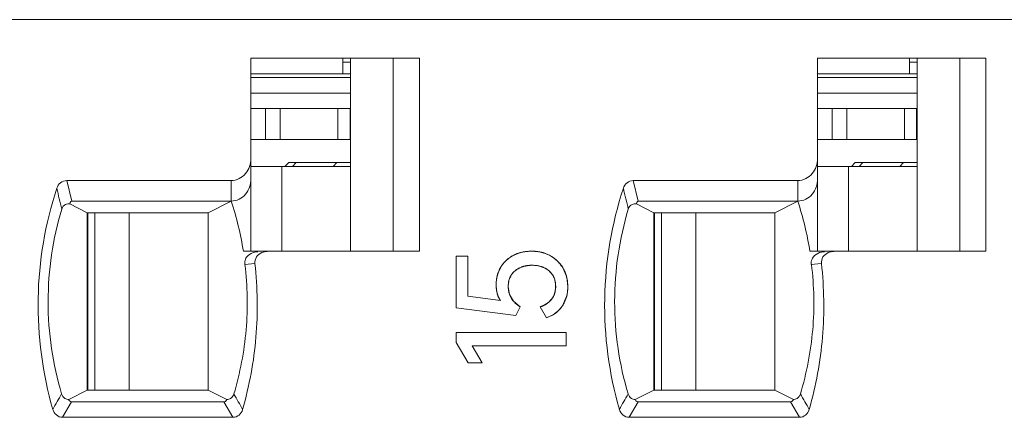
# Model space of a CAD drawing. Header units: inches. Extents: x 830 to 2908, y -1046 to 167.
# Tile 39 of 58: x 2672.31 to 2685.05, y -813.71 to -808.56. Entities that reach past the tile are written whole.
import ezdxf

# ---------------------------------------------------------------- set-up
doc = ezdxf.new("R2010")
doc.units = ezdxf.units.IN
doc.header["$LTSCALE"] = 23.1
doc.header["$MEASUREMENT"] = 0
doc.layers.get('0').update_dxf_attribs({"lineweight": 18})
for name, color, linetype, lineweight in [('1_10', 7, 'Continuous', 18), ('1_12', 7, 'Continuous', 18), ('1_27', 7, 'Continuous', 18), ('1_40', 7, 'Continuous', 18), ('1_50', 7, 'Continuous', 18), ('1_6', 7, 'Continuous', 18)]:
    doc.layers.add(name, color=color, linetype=linetype, lineweight=lineweight)

msp = doc.modelspace()

# ---------------------------------------------------------------- linework, layer by layer
at = {"color": 0, "linetype": 'Continuous', "lineweight": 0}
for p, q in [((2678.695, -811.616), (2678.765, -811.586)), ((2678.844, -811.568), (2678.931, -811.561)), ((2678.931, -811.561), (2679.022, -811.568)), ((2677.955, -811.626), (2678.107, -811.626)), ((2677.955, -812.297), (2677.955, -811.626)), ((2678.107, -811.626), (2678.107, -812.146)), ((2678.502, -811.832), (2678.532, -811.769)), ((2678.856, -811.752), (2678.8, -811.768)), ((2679.079, -811.769), (2679.025, -811.753)), ((2679.205, -811.872), (2679.158, -811.818)), ((2679.342, -811.787), (2679.381, -811.878)), ((2678.635, -811.959), (2678.63, -812.019)), ((2679.381, -811.878), (2679.39, -811.917)), ((2679.394, -811.936), (2679.401, -812.019)), ((2678.479, -812.073), (2678.473, -811.994)), ((2678.498, -812.142), (2678.479, -812.073)), ((2678.63, -812.019), (2678.646, -812.121)), ((2679.221, -812.135), (2679.238, -812.081)), ((2679.238, -812.081), (2679.243, -812.039)), ((2678.528, -812.202), (2678.107, -812.146)), ((2678.528, -812.202), (2678.498, -812.142)), ((2678.646, -812.121), (2678.697, -812.21)), ((2678.697, -812.21), (2678.784, -812.283)), ((2679.108, -812.254), (2679.151, -812.225)), ((2679.157, -812.22), (2679.209, -812.158)), ((2679.381, -812.159), (2679.33, -812.271)), ((2677.955, -812.297), (2678.727, -812.394)), ((2678.727, -812.394), (2678.784, -812.283)), ((2679.044, -812.283), (2679.123, -812.423)), ((2679.053, -812.28), (2679.101, -812.258)), ((2679.33, -812.271), (2679.288, -812.321)), ((2679.191, -812.394), (2679.123, -812.423)), ((2677.957, -812.613), (2679.379, -812.613)), ((2677.957, -812.745), (2677.957, -812.613)), ((2679.379, -812.613), (2679.379, -812.788)), ((2677.957, -812.745), (2678.11, -813.009)), ((2679.379, -812.788), (2678.165, -812.788)), ((2678.291, -813.009), (2678.165, -812.788)), ((2678.165, -812.788), (2678.246, -812.931)), ((2678.291, -813.009), (2678.11, -813.009))]:
    msp.add_line(p, q, dxfattribs=at)
for centre, radius, start, end in [((2678.912, -812.037), 0.474, 105.2725, 108.0035), ((2678.923, -812.084), 0.522, 98.6078, 100.5754), ((2678.941, -812.07), 0.508, 78.7489, 80.8461), ((2678.945, -812.05), 0.488, 76.186, 78.7515), ((2678.949, -812.032), 0.469, 70.92, 76.1928), ((2678.958, -812.007), 0.443, 60.5701, 70.9678), ((2678.876, -811.975), 0.401, 138.947, 143.6515), ((2678.883, -811.981), 0.409, 137.626, 138.9587), ((2678.89, -811.988), 0.42, 129.0382, 137.5972), ((2678.895, -811.993), 0.427, 127.353, 129.0611), ((2678.896, -811.994), 0.428, 120.3992, 127.3539), ((2678.894, -811.991), 0.424, 117.859, 120.3963), ((2678.962, -812), 0.434, 55.2993, 60.4904), ((2678.956, -812.008), 0.445, 50.8617, 55.3056), ((2678.953, -812.012), 0.449, 49.0697, 50.8669), ((2678.952, -812.012), 0.45, 41.1551, 49.0714), ((2678.956, -812.009), 0.445, 39.1821, 41.149), ((2678.921, -811.989), 0.447, 160.9885, 169.0821), ((2678.901, -811.983), 0.426, 159.33, 160.9381), ((2678.864, -811.966), 0.386, 143.6449, 149.2462), ((2678.93, -812.114), 0.369, 100.2248, 101.657), ((2678.967, -812.042), 0.295, 63.6906, 67.8607), ((2678.961, -812.006), 0.439, 35.0222, 39.1879), ((2678.971, -811.998), 0.427, 29.75, 35.0301), ((2678.947, -811.994), 0.474, 170.7017, 180.0035), ((2678.938, -811.993), 0.464, 169.0377, 170.6836), ((2679, -812.001), 0.242, 29.8617, 32.2374), ((2678.924, -812.014), 0.477, 9.4032, 11.6704), ((2678.897, -812.023), 0.504, 349.8194, 354.3429), ((2678.871, -812.02), 0.53, 354.3342, 358.1596), ((2678.857, -812.019), 0.544, 358.1497, 0.0068), ((2678.972, -812.004), 0.284, 309.1517, 310.7253), ((2679, -812.036), 0.242, 329.677, 335.9184), ((2678.939, -812.031), 0.461, 343.825, 348.2265), ((2678.918, -812.026), 0.482, 348.2053, 349.7986), ((2678.905, -811.889), 0.418, 289.4432, 290.7525), ((2678.93, -811.943), 0.359, 298.5455, 299.8243), ((2678.999, -812.036), 0.406, 303.4858, 309.7946), ((2679.006, -812.045), 0.396, 309.7878, 315.5972), ((2678.998, -812.036), 0.407, 298.3265, 303.4951)]:
    msp.add_arc(centre, radius, start, end, dxfattribs=at)
for points, knots in [([(2678.931, -811.561), (2678.92, -811.561), (2678.898, -811.562), (2678.867, -811.565), (2678.841, -811.568), (2678.821, -811.572), (2678.806, -811.575), (2678.792, -811.579), (2678.777, -811.583), (2678.763, -811.587), (2678.751, -811.591), (2678.742, -811.595), (2678.735, -811.597), (2678.728, -811.6), (2678.723, -811.603), (2678.718, -811.605), (2678.715, -811.606), (2678.712, -811.608), (2678.708, -811.609), (2678.706, -811.611), (2678.704, -811.612), (2678.702, -811.613), (2678.701, -811.613), (2678.699, -811.614), (2678.699, -811.614), (2678.698, -811.615), (2678.697, -811.615), (2678.697, -811.615), (2678.696, -811.615), (2678.696, -811.616), (2678.696, -811.616), (2678.696, -811.616), (2678.695, -811.616), (2678.695, -811.616), (2678.695, -811.616), (2678.695, -811.616), (2678.695, -811.616)], [0, 0, 0, 0, 0.125, 0.25, 0.375, 0.4375, 0.500001, 0.562501, 0.625001, 0.687501, 0.750001, 0.781251, 0.812501, 0.843751, 0.875001, 0.890626, 0.906251, 0.921876, 0.937501, 0.953126, 0.960938, 0.968751, 0.976564, 0.98047, 0.984376, 0.988282, 0.992189, 0.994142, 0.996095, 0.997071, 0.998048, 0.999024, 0.999513, 0.999757, 0.999982, 1, 1, 1, 1]), ([(2679.176, -811.622), (2679.167, -811.617), (2679.149, -811.607), (2679.12, -811.595), (2679.096, -811.586), (2679.076, -811.58), (2679.061, -811.576), (2679.046, -811.573), (2679.03, -811.57), (2679.014, -811.567), (2679.001, -811.565), (2678.99, -811.564), (2678.982, -811.564), (2678.973, -811.563), (2678.967, -811.562), (2678.961, -811.562), (2678.957, -811.562), (2678.952, -811.562), (2678.948, -811.562), (2678.945, -811.562), (2678.942, -811.562), (2678.94, -811.562), (2678.938, -811.561), (2678.937, -811.561), (2678.935, -811.561), (2678.934, -811.561), (2678.933, -811.561), (2678.933, -811.561), (2678.932, -811.561), (2678.932, -811.561), (2678.932, -811.561), (2678.931, -811.561), (2678.931, -811.561), (2678.931, -811.561), (2678.931, -811.561), (2678.931, -811.561)], [0, 0, 0, 0, 0.125, 0.25, 0.375, 0.4375, 0.500001, 0.562501, 0.625001, 0.687501, 0.750001, 0.781251, 0.812501, 0.843751, 0.875001, 0.890626, 0.906251, 0.921876, 0.937501, 0.953126, 0.960939, 0.968751, 0.976564, 0.98047, 0.984376, 0.988282, 0.992189, 0.994142, 0.996095, 0.997071, 0.998048, 0.999024, 0.999513, 0.999757, 1, 1, 1, 1]), ([(2678.695, -811.616), (2678.687, -811.62), (2678.67, -811.63), (2678.646, -811.646), (2678.627, -811.66), (2678.613, -811.672), (2678.603, -811.681), (2678.593, -811.691), (2678.583, -811.701), (2678.574, -811.712), (2678.566, -811.721), (2678.56, -811.728), (2678.556, -811.734), (2678.552, -811.739), (2678.549, -811.744), (2678.546, -811.748), (2678.544, -811.751), (2678.542, -811.754), (2678.54, -811.757), (2678.538, -811.759), (2678.537, -811.761), (2678.536, -811.763), (2678.535, -811.764), (2678.535, -811.765), (2678.534, -811.766), (2678.534, -811.767), (2678.533, -811.767), (2678.533, -811.768), (2678.533, -811.768), (2678.533, -811.768), (2678.533, -811.769), (2678.533, -811.769), (2678.533, -811.769), (2678.532, -811.769), (2678.532, -811.769), (2678.532, -811.769)], [0, 0, 0, 0, 0.125, 0.25, 0.375, 0.4375, 0.500001, 0.562501, 0.625001, 0.687501, 0.750001, 0.781251, 0.812501, 0.843751, 0.875001, 0.890626, 0.906251, 0.921876, 0.937501, 0.953126, 0.960938, 0.968751, 0.976564, 0.98047, 0.984376, 0.988282, 0.992189, 0.994142, 0.996095, 0.997071, 0.998048, 0.999024, 0.999513, 0.999757, 1, 1, 1, 1]), ([(2679.342, -811.787), (2679.337, -811.778), (2679.326, -811.761), (2679.309, -811.737), (2679.294, -811.718), (2679.281, -811.703), (2679.271, -811.693), (2679.26, -811.683), (2679.249, -811.673), (2679.238, -811.664), (2679.228, -811.656), (2679.22, -811.65), (2679.214, -811.646), (2679.208, -811.642), (2679.203, -811.638), (2679.198, -811.635), (2679.195, -811.633), (2679.192, -811.631), (2679.189, -811.629), (2679.186, -811.628), (2679.184, -811.626), (2679.182, -811.625), (2679.181, -811.625), (2679.18, -811.624), (2679.179, -811.624), (2679.178, -811.623), (2679.177, -811.623), (2679.177, -811.622), (2679.177, -811.622), (2679.176, -811.622), (2679.176, -811.622), (2679.176, -811.622), (2679.176, -811.622), (2679.176, -811.622), (2679.176, -811.622), (2679.176, -811.622)], [0, 0, 0, 0, 0.125, 0.25, 0.375, 0.4375, 0.500001, 0.562501, 0.625001, 0.687501, 0.750001, 0.781251, 0.812501, 0.843751, 0.875001, 0.890626, 0.906251, 0.921876, 0.937501, 0.953126, 0.960938, 0.968751, 0.976564, 0.98047, 0.984376, 0.988282, 0.992189, 0.994142, 0.996095, 0.997071, 0.998048, 0.999024, 0.999513, 0.999757, 1, 1, 1, 1]), ([(2678.63, -812.019), (2678.63, -812.008), (2678.631, -811.987), (2678.635, -811.956), (2678.641, -811.932), (2678.647, -811.914), (2678.653, -811.901), (2678.659, -811.889), (2678.665, -811.877), (2678.672, -811.865), (2678.679, -811.856), (2678.685, -811.849), (2678.689, -811.843), (2678.694, -811.838), (2678.698, -811.834), (2678.701, -811.831), (2678.704, -811.828), (2678.706, -811.826), (2678.709, -811.824), (2678.711, -811.822), (2678.713, -811.82), (2678.714, -811.819), (2678.715, -811.818), (2678.716, -811.817), (2678.717, -811.817), (2678.718, -811.816), (2678.718, -811.816), (2678.719, -811.815), (2678.719, -811.815), (2678.719, -811.815), (2678.719, -811.815), (2678.719, -811.815), (2678.72, -811.815), (2678.72, -811.815), (2678.72, -811.815), (2678.72, -811.815)], [0, 0, 0, 0, 0.125, 0.25, 0.375, 0.4375, 0.500001, 0.562501, 0.625001, 0.687501, 0.750001, 0.781251, 0.812501, 0.843751, 0.875001, 0.890626, 0.906251, 0.921876, 0.937501, 0.953126, 0.960939, 0.968751, 0.976564, 0.98047, 0.984376, 0.988282, 0.992189, 0.994142, 0.996095, 0.997071, 0.998048, 0.999025, 0.999513, 0.999757, 1, 1, 1, 1]), ([(2678.8, -811.768), (2678.771, -811.78), (2678.723, -811.806), (2678.686, -811.846), (2678.673, -811.865)], [0, 0, 0, 0, 0.574716, 1, 1, 1, 1]), ([(2678.72, -811.815), (2678.727, -811.809), (2678.742, -811.798), (2678.767, -811.783), (2678.788, -811.773), (2678.806, -811.766), (2678.819, -811.761), (2678.833, -811.757), (2678.847, -811.754), (2678.862, -811.751), (2678.874, -811.749), (2678.884, -811.747), (2678.892, -811.746), (2678.899, -811.746), (2678.906, -811.745), (2678.911, -811.745), (2678.915, -811.744), (2678.919, -811.744), (2678.923, -811.744), (2678.926, -811.744), (2678.929, -811.744), (2678.931, -811.744), (2678.933, -811.744), (2678.934, -811.744), (2678.935, -811.744), (2678.936, -811.744), (2678.937, -811.744), (2678.937, -811.744), (2678.938, -811.744), (2678.938, -811.744), (2678.938, -811.744), (2678.939, -811.744), (2678.939, -811.744), (2678.939, -811.744), (2678.939, -811.744), (2678.939, -811.744)], [0, 0, 0, 0, 0.125, 0.25, 0.375, 0.4375, 0.500001, 0.562501, 0.625001, 0.687501, 0.750001, 0.781251, 0.812501, 0.843751, 0.875001, 0.890626, 0.906251, 0.921876, 0.937501, 0.953126, 0.960938, 0.968751, 0.976564, 0.98047, 0.984376, 0.988282, 0.992189, 0.994142, 0.996095, 0.997071, 0.998048, 0.999024, 0.999513, 0.999757, 1, 1, 1, 1]), ([(2679.025, -811.753), (2679.018, -811.751), (2678.989, -811.746), (2678.939, -811.742), (2678.893, -811.745), (2678.869, -811.749), (2678.865, -811.75)], [0, 0, 0, 0, 0.140967, 0.538333, 0.926924, 1, 1, 1, 1]), ([(2678.939, -811.744), (2678.95, -811.744), (2678.972, -811.745), (2679.003, -811.748), (2679.028, -811.753), (2679.047, -811.758), (2679.061, -811.762), (2679.074, -811.767), (2679.087, -811.773), (2679.1, -811.779), (2679.11, -811.784), (2679.119, -811.789), (2679.124, -811.792), (2679.13, -811.796), (2679.135, -811.8), (2679.139, -811.802), (2679.142, -811.804), (2679.145, -811.806), (2679.147, -811.809), (2679.15, -811.81), (2679.151, -811.812), (2679.153, -811.813), (2679.154, -811.814), (2679.155, -811.815), (2679.155, -811.815), (2679.156, -811.816), (2679.157, -811.816), (2679.157, -811.817), (2679.157, -811.817), (2679.158, -811.817), (2679.158, -811.817), (2679.158, -811.817), (2679.158, -811.817), (2679.158, -811.818), (2679.158, -811.818), (2679.158, -811.818)], [0, 0, 0, 0, 0.125, 0.25, 0.375, 0.4375, 0.500001, 0.562501, 0.625001, 0.687501, 0.750001, 0.781251, 0.812501, 0.843751, 0.875001, 0.890626, 0.906251, 0.921876, 0.937501, 0.953126, 0.960938, 0.968751, 0.976563, 0.98047, 0.984376, 0.988282, 0.992188, 0.994142, 0.996095, 0.997071, 0.998048, 0.999024, 0.999513, 0.999757, 1, 1, 1, 1]), ([(2679.158, -811.818), (2679.165, -811.824), (2679.179, -811.837), (2679.196, -811.858), (2679.208, -811.876), (2679.217, -811.892), (2679.222, -811.905), (2679.227, -811.918), (2679.232, -811.931), (2679.235, -811.945), (2679.238, -811.956), (2679.239, -811.966), (2679.241, -811.973), (2679.242, -811.981), (2679.242, -811.987), (2679.243, -811.992), (2679.243, -811.996), (2679.243, -812), (2679.243, -812.004), (2679.243, -812.007), (2679.243, -812.009), (2679.243, -812.011), (2679.244, -812.013), (2679.244, -812.014), (2679.244, -812.015), (2679.244, -812.016), (2679.244, -812.017), (2679.244, -812.018), (2679.244, -812.018), (2679.244, -812.019), (2679.244, -812.019), (2679.244, -812.019), (2679.244, -812.019), (2679.244, -812.019), (2679.244, -812.019), (2679.244, -812.019)], [0, 0, 0, 0, 0.125, 0.25, 0.375, 0.4375, 0.500001, 0.562501, 0.625001, 0.687501, 0.750001, 0.781251, 0.812501, 0.843751, 0.875001, 0.890626, 0.906251, 0.921876, 0.937501, 0.953126, 0.960939, 0.968751, 0.976564, 0.98047, 0.984376, 0.988282, 0.992189, 0.994142, 0.996095, 0.997071, 0.998048, 0.999025, 0.999513, 0.999757, 1, 1, 1, 1]), ([(2679.401, -812.019), (2679.401, -812.009), (2679.4, -811.988), (2679.397, -811.957), (2679.393, -811.932), (2679.389, -811.912), (2679.386, -811.897), (2679.382, -811.883), (2679.378, -811.868), (2679.373, -811.854), (2679.368, -811.843), (2679.365, -811.834), (2679.362, -811.827), (2679.359, -811.82), (2679.356, -811.814), (2679.354, -811.81), (2679.352, -811.806), (2679.35, -811.803), (2679.349, -811.8), (2679.347, -811.797), (2679.346, -811.795), (2679.345, -811.793), (2679.344, -811.792), (2679.344, -811.791), (2679.343, -811.79), (2679.343, -811.789), (2679.343, -811.788), (2679.342, -811.788), (2679.342, -811.787), (2679.342, -811.787), (2679.342, -811.787), (2679.342, -811.787), (2679.342, -811.787), (2679.342, -811.787), (2679.342, -811.787), (2679.342, -811.787), (2679.342, -811.787)], [0, 0, 0, 0, 0.125, 0.25, 0.375, 0.4375, 0.500001, 0.562501, 0.625001, 0.687501, 0.750001, 0.781251, 0.812501, 0.843751, 0.875001, 0.890626, 0.906251, 0.921876, 0.937501, 0.953126, 0.960938, 0.968751, 0.976564, 0.98047, 0.984376, 0.988282, 0.992189, 0.994142, 0.996095, 0.997071, 0.998048, 0.999024, 0.999513, 0.999757, 0.999996, 1, 1, 1, 1]), ([(2678.673, -811.865), (2678.665, -811.877), (2678.648, -811.906), (2678.639, -811.939), (2678.635, -811.959)], [0, 0, 0, 0, 0.406797, 1, 1, 1, 1]), ([(2679.243, -812.039), (2679.243, -812.033), (2679.245, -811.987), (2679.236, -811.932), (2679.215, -811.888), (2679.21, -811.881)], [0, 0, 0, 0, 0.121088, 0.834134, 1, 1, 1, 1]), ([(2678.473, -811.994), (2678.473, -812.004), (2678.474, -812.024), (2678.476, -812.053), (2678.48, -812.076), (2678.484, -812.094), (2678.487, -812.107), (2678.49, -812.12), (2678.494, -812.133), (2678.499, -812.145), (2678.503, -812.155), (2678.506, -812.163), (2678.509, -812.168), (2678.512, -812.174), (2678.514, -812.179), (2678.516, -812.183), (2678.518, -812.185), (2678.519, -812.188), (2678.521, -812.191), (2678.522, -812.193), (2678.523, -812.195), (2678.524, -812.196), (2678.525, -812.198), (2678.525, -812.198), (2678.526, -812.199), (2678.526, -812.2), (2678.527, -812.2), (2678.527, -812.201), (2678.527, -812.201), (2678.527, -812.201), (2678.527, -812.201), (2678.527, -812.202), (2678.528, -812.202), (2678.528, -812.202), (2678.528, -812.202), (2678.528, -812.202)], [0, 0, 0, 0, 0.125, 0.25, 0.375, 0.4375, 0.5, 0.5625, 0.625, 0.6875, 0.75, 0.78125, 0.8125, 0.84375, 0.875, 0.890625, 0.90625, 0.921875, 0.9375, 0.953125, 0.960938, 0.96875, 0.976563, 0.980469, 0.984375, 0.988282, 0.992188, 0.994141, 0.996094, 0.997071, 0.998047, 0.999024, 0.999512, 0.999756, 1, 1, 1, 1]), ([(2678.784, -812.283), (2678.771, -812.275), (2678.747, -812.259), (2678.716, -812.231), (2678.694, -812.207), (2678.679, -812.186), (2678.668, -812.17), (2678.66, -812.153), (2678.652, -812.136), (2678.645, -812.118), (2678.641, -812.102), (2678.638, -812.09), (2678.636, -812.08), (2678.634, -812.07), (2678.633, -812.062), (2678.632, -812.055), (2678.632, -812.05), (2678.631, -812.045), (2678.631, -812.04), (2678.631, -812.036), (2678.631, -812.032), (2678.631, -812.03), (2678.63, -812.028), (2678.63, -812.026), (2678.63, -812.025), (2678.63, -812.023), (2678.63, -812.022), (2678.63, -812.021), (2678.63, -812.021), (2678.63, -812.02), (2678.63, -812.02), (2678.63, -812.02), (2678.63, -812.02), (2678.63, -812.019), (2678.63, -812.019), (2678.63, -812.019)], [0, 0, 0, 0, 0.125, 0.25, 0.375, 0.4375, 0.500001, 0.562501, 0.625001, 0.687501, 0.750001, 0.781251, 0.812501, 0.843751, 0.875001, 0.890626, 0.906251, 0.921876, 0.937501, 0.953126, 0.960939, 0.968751, 0.976564, 0.98047, 0.984376, 0.988282, 0.992189, 0.994142, 0.996095, 0.997071, 0.998048, 0.999025, 0.999513, 0.999757, 1, 1, 1, 1]), ([(2679.244, -812.019), (2679.244, -812.027), (2679.243, -812.043), (2679.241, -812.065), (2679.237, -812.083), (2679.234, -812.097), (2679.231, -812.107), (2679.228, -812.117), (2679.224, -812.127), (2679.22, -812.137), (2679.216, -812.145), (2679.213, -812.151), (2679.21, -812.155), (2679.208, -812.16), (2679.205, -812.164), (2679.204, -812.166), (2679.202, -812.169), (2679.201, -812.171), (2679.199, -812.173), (2679.198, -812.175), (2679.197, -812.176), (2679.196, -812.177), (2679.196, -812.178), (2679.195, -812.179), (2679.195, -812.179), (2679.194, -812.18), (2679.194, -812.18), (2679.194, -812.181), (2679.193, -812.181), (2679.193, -812.181), (2679.193, -812.181), (2679.193, -812.181), (2679.193, -812.181), (2679.193, -812.181), (2679.193, -812.181), (2679.193, -812.181)], [0, 0, 0, 0, 0.125, 0.25, 0.375, 0.4375, 0.500001, 0.562501, 0.625001, 0.687501, 0.750001, 0.781251, 0.812501, 0.843751, 0.875001, 0.890626, 0.906251, 0.921876, 0.937501, 0.953126, 0.960938, 0.968751, 0.976564, 0.98047, 0.984376, 0.988282, 0.992189, 0.994142, 0.996095, 0.997071, 0.998048, 0.999024, 0.999513, 0.999757, 1, 1, 1, 1]), ([(2679.33, -812.271), (2679.336, -812.262), (2679.347, -812.243), (2679.361, -812.214), (2679.371, -812.189), (2679.378, -812.169), (2679.383, -812.153), (2679.387, -812.137), (2679.391, -812.121), (2679.394, -812.105), (2679.396, -812.091), (2679.397, -812.08), (2679.398, -812.071), (2679.399, -812.063), (2679.399, -812.056), (2679.4, -812.05), (2679.4, -812.046), (2679.4, -812.041), (2679.4, -812.037), (2679.4, -812.033), (2679.401, -812.03), (2679.401, -812.028), (2679.401, -812.026), (2679.401, -812.025), (2679.401, -812.024), (2679.401, -812.023), (2679.401, -812.022), (2679.401, -812.021), (2679.401, -812.021), (2679.401, -812.02), (2679.401, -812.02), (2679.401, -812.02), (2679.401, -812.02), (2679.401, -812.019), (2679.401, -812.019), (2679.401, -812.019)], [0, 0, 0, 0, 0.125, 0.25, 0.375, 0.4375, 0.500001, 0.562501, 0.625001, 0.687501, 0.750001, 0.781251, 0.812501, 0.843751, 0.875001, 0.890626, 0.906251, 0.921876, 0.937501, 0.953126, 0.960939, 0.968751, 0.976564, 0.98047, 0.984376, 0.988282, 0.992189, 0.994142, 0.996095, 0.997071, 0.998048, 0.999024, 0.999513, 0.999757, 1, 1, 1, 1]), ([(2679.193, -812.181), (2679.189, -812.187), (2679.18, -812.198), (2679.165, -812.213), (2679.151, -812.225), (2679.14, -812.234), (2679.131, -812.24), (2679.121, -812.247), (2679.111, -812.253), (2679.101, -812.258), (2679.092, -812.263), (2679.085, -812.266), (2679.079, -812.269), (2679.073, -812.272), (2679.069, -812.274), (2679.065, -812.275), (2679.062, -812.276), (2679.059, -812.278), (2679.056, -812.279), (2679.053, -812.28), (2679.051, -812.28), (2679.05, -812.281), (2679.049, -812.282), (2679.048, -812.282), (2679.047, -812.282), (2679.046, -812.282), (2679.045, -812.283), (2679.045, -812.283), (2679.044, -812.283), (2679.044, -812.283), (2679.044, -812.283), (2679.044, -812.283), (2679.044, -812.283), (2679.044, -812.283), (2679.044, -812.283), (2679.044, -812.283), (2679.044, -812.283)], [0, 0, 0, 0, 0.125, 0.25, 0.375, 0.4375, 0.5, 0.5625, 0.625, 0.6875, 0.75, 0.78125, 0.8125, 0.84375, 0.875, 0.890625, 0.90625, 0.921875, 0.9375, 0.953125, 0.960938, 0.96875, 0.976563, 0.980469, 0.984375, 0.988281, 0.992188, 0.994141, 0.996094, 0.99707, 0.998047, 0.999024, 0.999512, 0.999756, 0.999995, 1, 1, 1, 1]), ([(2679.123, -812.423), (2679.135, -812.419), (2679.157, -812.412), (2679.187, -812.398), (2679.211, -812.385), (2679.23, -812.373), (2679.243, -812.364), (2679.256, -812.354), (2679.268, -812.344), (2679.279, -812.333), (2679.289, -812.323), (2679.296, -812.315), (2679.301, -812.309), (2679.306, -812.303), (2679.31, -812.298), (2679.314, -812.294), (2679.316, -812.291), (2679.318, -812.287), (2679.321, -812.284), (2679.323, -812.281), (2679.324, -812.279), (2679.325, -812.277), (2679.326, -812.276), (2679.327, -812.275), (2679.328, -812.274), (2679.328, -812.273), (2679.329, -812.273), (2679.329, -812.272), (2679.329, -812.272), (2679.329, -812.271), (2679.33, -812.271), (2679.33, -812.271), (2679.33, -812.271), (2679.33, -812.271), (2679.33, -812.271), (2679.33, -812.271)], [0, 0, 0, 0, 0.125, 0.25, 0.375, 0.4375, 0.500001, 0.562501, 0.625001, 0.687501, 0.750001, 0.781251, 0.812501, 0.843751, 0.875001, 0.890626, 0.906251, 0.921876, 0.937501, 0.953126, 0.960939, 0.968751, 0.976564, 0.98047, 0.984376, 0.988282, 0.992189, 0.994142, 0.996095, 0.997071, 0.998048, 0.999025, 0.999513, 0.999757, 1, 1, 1, 1])]:
    msp.add_open_spline(points, degree=3, knots=knots, dxfattribs=at)
msp.add_open_spline([(2678.532, -811.769), (2678.493, -811.835), (2678.473, -811.91), (2678.473, -811.994)], degree=3, dxfattribs=at)
at = {"layer": '1_10', "color": 7, "linetype": 'Continuous', "lineweight": 0}
for p, q in [((2676.59, -810.463), (2675.301, -810.463)), ((2675.7, -811.563), (2675.7, -810.463)), ((2673.281, -813.363), (2673.281, -811.063)), ((2673.727, -811.063), (2673.727, -813.363))]:
    msp.add_line(p, q, dxfattribs=at)
at = {"layer": '1_12', "color": 7, "linetype": 'Continuous', "lineweight": 0}
for p, q in [((2683.92, -810.463), (2682.631, -810.463)), ((2683.03, -811.563), (2683.03, -810.463)), ((2680.611, -813.363), (2680.611, -811.063)), ((2681.057, -811.063), (2681.057, -813.363))]:
    msp.add_line(p, q, dxfattribs=at)
at = {"layer": '1_27', "color": 7, "linetype": 'Continuous', "lineweight": 0}
for p, q in [((2676.49, -809.263), (2676.49, -809.063)), ((2676.59, -809.113), (2676.49, -809.113)), ((2683.82, -809.263), (2683.82, -809.063)), ((2683.92, -809.113), (2683.82, -809.113)), ((2676.59, -809.263), (2675.301, -809.263)), ((2683.92, -809.263), (2682.631, -809.263))]:
    msp.add_line(p, q, dxfattribs=at)
at = {"layer": '1_40', "color": 7, "linetype": 'Continuous', "lineweight": 0}
for p, q in [((2675.301, -809.713), (2676.59, -809.713)), ((2675.489, -810.113), (2675.489, -809.713)), ((2675.681, -809.713), (2675.681, -810.113)), ((2676.426, -810.113), (2676.426, -809.713)), ((2676.583, -809.713), (2676.583, -810.113)), ((2675.301, -810.113), (2676.59, -810.113)), ((2673.19, -811.063), (2673.19, -813.363))]:
    msp.add_line(p, q, dxfattribs=at)
at = {"layer": '1_50', "color": 7, "linetype": 'Continuous', "lineweight": 0}
for p, q in [((2682.631, -809.713), (2683.92, -809.713)), ((2682.819, -810.113), (2682.819, -809.713)), ((2683.011, -809.713), (2683.011, -810.113)), ((2683.756, -810.113), (2683.756, -809.713)), ((2683.913, -809.713), (2683.913, -810.113)), ((2682.631, -810.113), (2683.92, -810.113)), ((2680.52, -811.063), (2680.52, -813.363))]:
    msp.add_line(p, q, dxfattribs=at)
at = {"layer": '1_6', "color": 7, "linetype": 'Continuous', "lineweight": 0}
for p, q in [((2700.138, -808.563), (2632.452, -808.563)), ((2675.301, -809.063), (2677.48, -809.063)), ((2675.301, -811.563), (2675.301, -809.063)), ((2676.59, -809.063), (2676.59, -811.563)), ((2677.143, -809.063), (2677.143, -811.563)), ((2677.48, -809.063), (2677.48, -811.563)), ((2682.631, -809.063), (2684.81, -809.063)), ((2682.631, -811.563), (2682.631, -809.063)), ((2683.92, -809.063), (2683.92, -811.563)), ((2684.473, -809.063), (2684.473, -811.563)), ((2684.81, -809.063), (2684.81, -811.563)), ((2675.301, -809.313), (2676.59, -809.313)), ((2682.631, -809.313), (2683.92, -809.313)), ((2676.59, -809.513), (2675.301, -809.513)), ((2683.92, -809.513), (2682.631, -809.513)), ((2675.74, -810.463), (2675.79, -810.413)), ((2676.59, -810.413), (2675.79, -810.413)), ((2675.888, -810.413), (2675.839, -810.463)), ((2676.365, -810.463), (2676.414, -810.413)), ((2683.07, -810.463), (2683.12, -810.413)), ((2683.92, -810.413), (2683.12, -810.413)), ((2683.218, -810.413), (2683.169, -810.463)), ((2683.695, -810.463), (2683.744, -810.413)), ((2672.917, -810.647), (2675.046, -810.647)), ((2672.982, -810.913), (2672.917, -810.647)), ((2675.046, -810.913), (2675.046, -810.647)), ((2680.247, -810.647), (2682.376, -810.647)), ((2680.312, -810.913), (2680.247, -810.647)), ((2682.376, -810.913), (2682.376, -810.647)), ((2673.183, -811.063), (2672.958, -810.95)), ((2672.982, -810.913), (2675.046, -810.913)), ((2675.046, -810.913), (2674.748, -811.063)), ((2680.513, -811.063), (2680.288, -810.95)), ((2680.312, -810.913), (2682.376, -810.913)), ((2682.376, -810.913), (2682.078, -811.063)), ((2673.183, -811.063), (2674.748, -811.063)), ((2673.183, -813.363), (2673.183, -811.063)), ((2674.748, -813.363), (2674.748, -811.063)), ((2680.513, -811.063), (2682.078, -811.063)), ((2680.513, -813.363), (2680.513, -811.063)), ((2682.078, -813.363), (2682.078, -811.063)), ((2675.203, -811.563), (2675.499, -811.563)), ((2675.441, -811.58), (2675.494, -811.565)), ((2675.494, -811.567), (2675.512, -811.565)), ((2677.48, -811.563), (2675.504, -811.563)), ((2682.533, -811.563), (2682.829, -811.563)), ((2682.771, -811.58), (2682.824, -811.565)), ((2682.824, -811.567), (2682.842, -811.565)), ((2684.81, -811.563), (2682.834, -811.563)), ((2675.35, -811.721), (2675.221, -811.733)), ((2682.68, -811.721), (2682.551, -811.733)), ((2672.943, -813.484), (2673.183, -813.363)), ((2674.748, -813.363), (2673.183, -813.363)), ((2674.748, -813.363), (2674.989, -813.484)), ((2680.273, -813.484), (2680.513, -813.363)), ((2682.078, -813.363), (2680.513, -813.363)), ((2682.078, -813.363), (2682.319, -813.484)), ((2672.863, -813.713), (2672.98, -813.513)), ((2674.951, -813.513), (2672.98, -813.513)), ((2674.951, -813.513), (2675.067, -813.713)), ((2680.193, -813.713), (2680.31, -813.513)), ((2682.281, -813.513), (2680.31, -813.513)), ((2682.281, -813.513), (2682.397, -813.713)), ((2675.067, -813.713), (2672.863, -813.713)), ((2682.397, -813.713), (2680.193, -813.713))]:
    msp.add_line(p, q, dxfattribs=at)
for centre, radius, start, end in [((2770.393, -787.686), 100.291, 193.29321, 193.45176), ((2777.723, -787.686), 100.291, 193.29321, 193.45176), ((2671.128, -812.208), 4.126, 8.9967, 18.2943), ((2678.458, -812.208), 4.126, 8.9967, 18.2943), ((2675.39, -811.766), 0.196, 89.9316, 101.2851), ((2682.72, -811.766), 0.196, 89.9316, 101.2851), ((2683.821, -819.818), 12.704, 149.713, 150.7483), ((2666.197, -818.594), 10.284, 28.9803, 30.2625), ((2691.151, -819.818), 12.704, 149.713, 150.7483), ((2673.527, -818.594), 10.284, 28.9803, 30.2625)]:
    msp.add_arc(centre, radius, start, end, dxfattribs=at)
for points, knots in [([(2675.301, -810.36), (2675.301, -810.429), (2675.264, -810.539), (2675.152, -810.629), (2675.081, -810.647), (2675.046, -810.647)], [0, 0, 0, 0, 0.496876, 0.748597, 1, 1, 1, 1]), ([(2682.631, -810.36), (2682.631, -810.429), (2682.594, -810.539), (2682.482, -810.629), (2682.411, -810.647), (2682.376, -810.647)], [0, 0, 0, 0, 0.496876, 0.748597, 1, 1, 1, 1]), ([(2672.917, -810.647), (2672.889, -810.646), (2672.83, -810.668), (2672.798, -810.719), (2672.789, -810.746)], [0, 0, 0, 0, 0.498571, 1, 1, 1, 1]), ([(2675.046, -810.913), (2675.081, -810.913), (2675.152, -810.896), (2675.264, -810.806), (2675.301, -810.696), (2675.301, -810.626)], [0, 0, 0, 0, 0.251497, 0.503184, 1, 1, 1, 1]), ([(2680.247, -810.647), (2680.219, -810.646), (2680.16, -810.668), (2680.128, -810.719), (2680.119, -810.746)], [0, 0, 0, 0, 0.498571, 1, 1, 1, 1]), ([(2682.376, -810.913), (2682.411, -810.913), (2682.482, -810.896), (2682.594, -810.806), (2682.631, -810.696), (2682.631, -810.626)], [0, 0, 0, 0, 0.251497, 0.503184, 1, 1, 1, 1]), ([(2672.789, -810.746), (2672.639, -811.205), (2672.474, -812.173), (2672.604, -813.147), (2672.738, -813.611)], [0, 0, 0, 0, 0.5, 1, 1, 1, 1]), ([(2680.119, -810.746), (2679.969, -811.205), (2679.804, -812.173), (2679.934, -813.147), (2680.068, -813.611)], [0, 0, 0, 0, 0.5, 1, 1, 1, 1]), ([(2672.853, -811.016), (2672.861, -810.991), (2672.892, -810.948), (2672.94, -810.947), (2672.958, -810.95)], [0, 0, 0, 0, 0.591555, 1, 1, 1, 1]), ([(2672.982, -810.913), (2672.973, -810.914), (2672.961, -810.929), (2672.96, -810.944), (2672.958, -810.95)], [0, 0, 0, 0, 0.572011, 1, 1, 1, 1]), ([(2680.183, -811.016), (2680.191, -810.991), (2680.222, -810.948), (2680.27, -810.947), (2680.288, -810.95)], [0, 0, 0, 0, 0.591555, 1, 1, 1, 1]), ([(2680.312, -810.913), (2680.303, -810.914), (2680.291, -810.929), (2680.29, -810.944), (2680.288, -810.95)], [0, 0, 0, 0, 0.572011, 1, 1, 1, 1]), ([(2672.852, -813.411), (2672.736, -813.025), (2672.617, -812.214), (2672.737, -811.403), (2672.853, -811.016)], [0, 0, 0, 0, 0.499974, 1, 1, 1, 1]), ([(2680.182, -813.411), (2680.066, -813.025), (2679.947, -812.214), (2680.067, -811.403), (2680.183, -811.016)], [0, 0, 0, 0, 0.499974, 1, 1, 1, 1]), ([(2675.221, -811.733), (2675.218, -811.711), (2675.224, -811.667), (2675.269, -811.605), (2675.319, -811.58), (2675.352, -811.574)], [0, 0, 0, 0, 0.30085, 0.557051, 1, 1, 1, 1]), ([(2675.352, -811.721), (2675.351, -811.692), (2675.362, -811.629), (2675.414, -811.592), (2675.441, -811.58)], [0, 0, 0, 0, 0.498785, 1, 1, 1, 1]), ([(2682.551, -811.733), (2682.548, -811.711), (2682.554, -811.667), (2682.599, -811.605), (2682.649, -811.58), (2682.682, -811.574)], [0, 0, 0, 0, 0.30085, 0.557051, 1, 1, 1, 1]), ([(2682.682, -811.721), (2682.681, -811.692), (2682.692, -811.629), (2682.744, -811.592), (2682.771, -811.58)], [0, 0, 0, 0, 0.498785, 1, 1, 1, 1]), ([(2675.193, -813.611), (2675.281, -813.306), (2675.398, -812.677), (2675.387, -812.037), (2675.352, -811.721)], [0, 0, 0, 0, 0.500023, 1, 1, 1, 1]), ([(2682.523, -813.611), (2682.611, -813.306), (2682.728, -812.677), (2682.717, -812.037), (2682.682, -811.721)], [0, 0, 0, 0, 0.500023, 1, 1, 1, 1]), ([(2675.224, -811.733), (2675.24, -811.873), (2675.261, -812.156), (2675.241, -812.721), (2675.16, -813.141), (2675.08, -813.411)], [0, 0, 0, 0, 0.250131, 0.50023, 1, 1, 1, 1]), ([(2682.554, -811.733), (2682.57, -811.873), (2682.591, -812.156), (2682.571, -812.721), (2682.49, -813.141), (2682.41, -813.411)], [0, 0, 0, 0, 0.250131, 0.50023, 1, 1, 1, 1]), ([(2672.943, -813.484), (2672.926, -813.483), (2672.884, -813.472), (2672.858, -813.434), (2672.852, -813.411)], [0, 0, 0, 0, 0.417744, 1, 1, 1, 1]), ([(2672.98, -813.513), (2672.97, -813.513), (2672.953, -813.505), (2672.945, -813.489), (2672.943, -813.484)], [0, 0, 0, 0, 0.625346, 1, 1, 1, 1]), ([(2674.951, -813.513), (2674.958, -813.513), (2674.975, -813.508), (2674.985, -813.493), (2674.989, -813.484)], [0, 0, 0, 0, 0.401074, 1, 1, 1, 1]), ([(2675.08, -813.411), (2675.073, -813.434), (2675.047, -813.472), (2675.005, -813.483), (2674.989, -813.484)], [0, 0, 0, 0, 0.583939, 1, 1, 1, 1]), ([(2680.273, -813.484), (2680.256, -813.483), (2680.214, -813.472), (2680.188, -813.434), (2680.182, -813.411)], [0, 0, 0, 0, 0.417744, 1, 1, 1, 1]), ([(2680.31, -813.513), (2680.3, -813.513), (2680.283, -813.505), (2680.275, -813.489), (2680.273, -813.484)], [0, 0, 0, 0, 0.625346, 1, 1, 1, 1]), ([(2682.281, -813.513), (2682.288, -813.513), (2682.305, -813.508), (2682.315, -813.493), (2682.319, -813.484)], [0, 0, 0, 0, 0.401074, 1, 1, 1, 1]), ([(2682.41, -813.411), (2682.403, -813.434), (2682.377, -813.472), (2682.335, -813.483), (2682.319, -813.484)], [0, 0, 0, 0, 0.583939, 1, 1, 1, 1]), ([(2672.738, -813.611), (2672.746, -813.638), (2672.777, -813.69), (2672.835, -813.713), (2672.863, -813.713)], [0, 0, 0, 0, 0.500965, 1, 1, 1, 1]), ([(2675.067, -813.713), (2675.096, -813.713), (2675.154, -813.691), (2675.185, -813.639), (2675.193, -813.611)], [0, 0, 0, 0, 0.499191, 1, 1, 1, 1]), ([(2680.068, -813.611), (2680.076, -813.638), (2680.107, -813.69), (2680.165, -813.713), (2680.193, -813.713)], [0, 0, 0, 0, 0.500965, 1, 1, 1, 1]), ([(2682.397, -813.713), (2682.426, -813.713), (2682.484, -813.691), (2682.515, -813.639), (2682.523, -813.611)], [0, 0, 0, 0, 0.499191, 1, 1, 1, 1])]:
    msp.add_open_spline(points, degree=3, knots=knots, dxfattribs=at)

doc.saveas('drawing.dxf')
